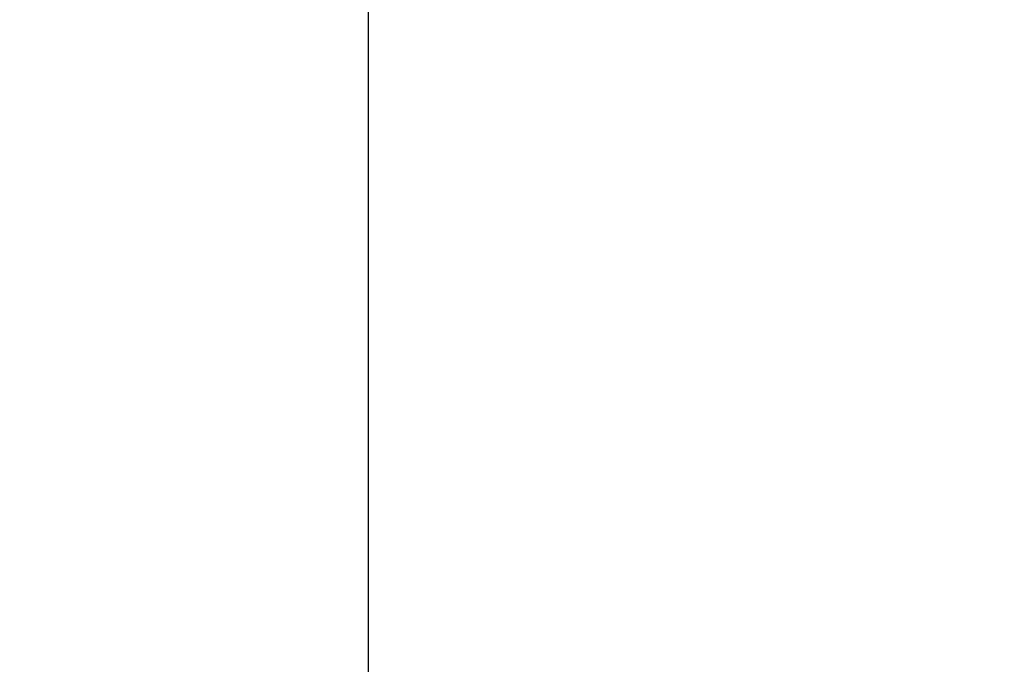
# Model space of a CAD drawing. Header units: inches. Extents: x -9715 to 27308, y -24775 to -3453.
# Tile 42 of 194: x 6640.024 to 6640.192, y -21101.659 to -21101.55. Entities that reach past the tile are written whole.
import ezdxf

# ---------------------------------------------------------------- set-up
doc = ezdxf.new("R2010")
doc.units = ezdxf.units.IN
doc.header["$MEASUREMENT"] = 0
doc.layers.get('DEFPOINTS').update_dxf_attribs({"color": 11})
doc.layers.add('S-ANNO-TEXT', color=2, linetype='Continuous')
doc.layers.add('S-DOOR-CHAIN', color=2, linetype='Continuous')
doc.styles.add('DIM', font='ROMANS.shx', dxfattribs={"width": 0.8})
doc.dimstyles.new('DIM-16', dxfattribs={"dimscale": 0, "dimtxt": 6, "dimasz": 6, "dimexe": 3, "dimexo": 3, "dimgap": 3, "dimtad": 1, "dimdec": 1, "dimzin": 3, "dimdsep": 46, "dimlunit": 4, "dimtxsty": 'DIM', "dimcen": 0, "dimdle": 0.0625, "dimclrd": 256, "dimclre": 256, "dimclrt": 2, "dimazin": 0, "dimtfac": 1, "dimtdec": 1, "dimtmove": 1, "dimatfit": 0, "dimfxl": 0.0625, "dimfrac": 2, "dimtolj": 1, "dimtzin": 0, "dimarcsym": 0})

# ---------------------------------------------------------------- blocks, each defined once
blk = doc.blocks.new('*D1272')
at = {"layer": 'DEFPOINTS', "color": 0, "transparency": 16777216}
for p in [(6670.08033, -21099.52841), (6617.97661, -21111.52841), (6642.33033, -21111.52841)]:
    blk.add_point(p, dxfattribs=at)
at = {"layer": 'S-ANNO-TEXT', "lineweight": -2, "transparency": 16777216}
for p, q in [((6617.97661, -21091.52841), (6617.97661, -21083.52841)), ((6667.08033, -21099.52841), (6614.97661, -21099.52841)), ((6617.97661, -21099.52841), (6617.97661, -21111.52841)), ((6617.97661, -21099.52841), (6617.97661, -21111.52841)), ((6639.33033, -21111.52841), (6614.97661, -21111.52841)), ((6617.97661, -21130.63024), (6617.97661, -21111.52841)), ((6617.97661, -21119.52841), (6617.97661, -21127.52841))]:
    blk.add_line(p, q, dxfattribs=at)
at = {"layer": 'S-ANNO-TEXT', "transparency": 16777216}
for points in [[(6616.64328, -21091.52841), (6619.30994, -21091.52841), (6617.97661, -21099.52841)], [(6616.64328, -21119.52841), (6619.30994, -21119.52841), (6617.97661, -21111.52841)]]:
    blk.add_solid(points, dxfattribs=at)
at = {"layer": 'S-ANNO-TEXT', "color": 2, "transparency": 16777216, "insert": (6617.97661, -21144.58262), "char_height": 8, "attachment_point": 5, "rotation": 90, "style": 'DIM'}
blk.add_mtext('\\A1;1\'-0"\\P(TYP.)', dxfattribs=at)

msp = doc.modelspace()

# ---------------------------------------------------------------- linework, layer by layer
at = {"layer": 'S-DOOR-CHAIN'}
msp.add_line((6640.08371, -21085.69365, 41.66667), (6640.08371, -21196.27573, 41.66667), dxfattribs=at)

# ---------------------------------------------------------------- dimensions: what is measured, and where the dimension line sits
at = {"layer": 'S-ANNO-TEXT'}
dim = msp.add_linear_dim(base=(6617.97661, -21111.52841, 41.66667), p1=(6670.08033, -21099.52841, 41.66667), p2=(6642.33033, -21111.52841, 41.66667), angle=90, text='<>\\P(TYP.)', dimstyle='DIM-16', override={"dimscale": 1, "dimtxt": 8, "dimasz": 8, "dimgap": 1, "dimtad": 0, "dimdle": 1, "dimfrac": 1}, dxfattribs=at)
dim.commit()
dim.dimension.update_dxf_attribs({"geometry": '*D1272', "text_midpoint": (6622.76192, -21144.58262, 41.66667), "dimtype": 160})

doc.saveas('drawing.dxf')
